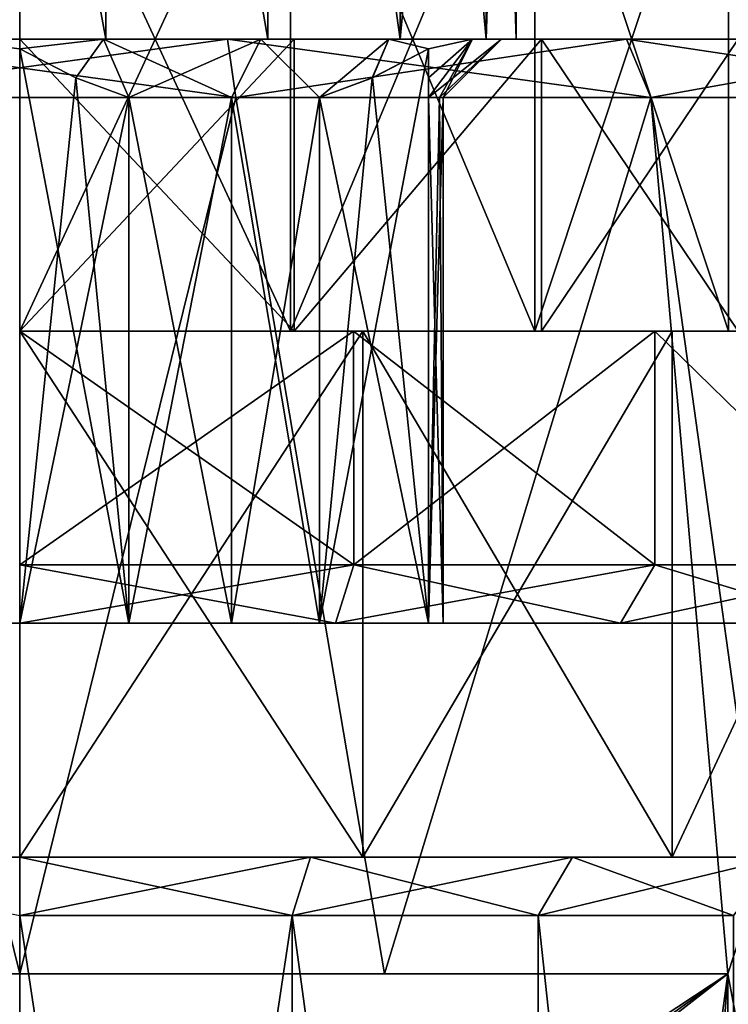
# Model space of a CAD drawing. Header units: millimetres. Extents: x -144 to 364, y -408 to 1133.
# Tile 102 of 256: x 0 to 6, y 30 to 38. Entities that reach past the tile are written whole.
import ezdxf

# ---------------------------------------------------------------- set-up
doc = ezdxf.new("R2010")
doc.units = ezdxf.units.MM
doc.header["$LTSCALE"] = 41.718519
for name, color, linetype in [('173', 7, 'CONTINUOUS'), ('174', 7, 'CONTINUOUS'), ('179', 7, 'CONTINUOUS'), ('183', 7, 'CONTINUOUS'), ('184', 7, 'CONTINUOUS'), ('361', 7, 'CONTINUOUS'), ('362', 7, 'CONTINUOUS'), ('363', 7, 'CONTINUOUS'), ('364', 7, 'CONTINUOUS'), ('366', 7, 'CONTINUOUS'), ('367', 7, 'CONTINUOUS'), ('370', 7, 'CONTINUOUS'), ('371', 7, 'CONTINUOUS'), ('372', 7, 'CONTINUOUS'), ('375', 7, 'CONTINUOUS'), ('376', 7, 'CONTINUOUS'), ('377', 7, 'CONTINUOUS'), ('378', 7, 'CONTINUOUS'), ('381', 7, 'CONTINUOUS'), ('382', 7, 'CONTINUOUS'), ('386', 7, 'CONTINUOUS'), ('389', 7, 'CONTINUOUS'), ('390', 7, 'CONTINUOUS'), ('391', 7, 'CONTINUOUS'), ('392', 7, 'CONTINUOUS'), ('393', 7, 'CONTINUOUS'), ('396', 7, 'CONTINUOUS'), ('397', 7, 'CONTINUOUS'), ('398', 7, 'CONTINUOUS'), ('400', 7, 'CONTINUOUS'), ('401', 7, 'CONTINUOUS'), ('402', 7, 'CONTINUOUS'), ('403', 7, 'CONTINUOUS'), ('404', 7, 'CONTINUOUS'), ('405', 7, 'CONTINUOUS'), ('741', 7, 'CONTINUOUS'), ('742', 7, 'CONTINUOUS'), ('743', 7, 'CONTINUOUS'), ('745', 7, 'CONTINUOUS'), ('746', 7, 'CONTINUOUS'), ('750', 7, 'CONTINUOUS')]:
    doc.layers.add(name, color=color, linetype=linetype)

msp = doc.modelspace()

# ---------------------------------------------------------------- linework, layer by layer
at = {"layer": '173', "color": 7, "linetype": 'CONTINUOUS', "true_color": 0xaaaaaa}
for points in [[(2.333, 15.25, 7.1805), (0, 15.25, 7.55), (2.3331, 30.75, 7.1805), (2.333, 15.25, 7.1805)], [(2.3331, 30.75, 7.1805), (0, 15.25, 7.55), (0, 30.75, 7.55), (2.3331, 30.75, 7.1805)], [(4.4377, 15.25, 6.1081), (2.333, 15.25, 7.1805), (2.3331, 30.75, 7.1805), (4.4377, 15.25, 6.1081)], [(4.4378, 30.75, 6.1081), (4.4377, 15.25, 6.1081), (2.3331, 30.75, 7.1805), (4.4378, 30.75, 6.1081)], [(6.108, 15.25, 4.4379), (4.4377, 15.25, 6.1081), (4.4378, 30.75, 6.1081), (6.108, 15.25, 4.4379)], [(6.1081, 30.75, 4.4378), (6.108, 15.25, 4.4379), (4.4378, 30.75, 6.1081), (6.1081, 30.75, 4.4378)]]:
    msp.add_3dface(points, dxfattribs=at)
at = {"layer": '174', "color": 7, "linetype": 'CONTINUOUS', "true_color": 0xaaaaaa}
for points in [[(-2.9356, 31.25, -9.035), (-5.584, 31.25, -7.6857), (2.9356, 31.25, -9.035), (-2.9356, 31.25, -9.035)], [(2.9356, 31.25, -9.035), (-5.584, 31.25, -7.6857), (0, 31.25, -8.05), (2.9356, 31.25, -9.035)], [(0, 31.25, -8.05), (-5.584, 31.25, -7.6857), (-2.4876, 31.25, -7.656), (0, 31.25, -8.05)], [(0, 31.25, -9.5), (-2.9356, 31.25, -9.035), (2.9356, 31.25, -9.035), (0, 31.25, -9.5)], [(2.9356, 31.25, 9.035), (5.584, 31.25, 7.6857), (-2.9356, 31.25, 9.035), (2.9356, 31.25, 9.035)], [(-2.9356, 31.25, 9.035), (5.584, 31.25, 7.6857), (0, 31.25, 8.05), (-2.9356, 31.25, 9.035)], [(0, 31.25, 9.5), (2.9356, 31.25, 9.035), (-2.9356, 31.25, 9.035), (0, 31.25, 9.5)], [(5.584, 31.25, -7.6857), (2.9356, 31.25, -9.035), (0, 31.25, -8.05), (5.584, 31.25, -7.6857)], [(2.4876, 31.25, -7.656), (5.584, 31.25, -7.6857), (0, 31.25, -8.05), (2.4876, 31.25, -7.656)], [(0, 31.25, 8.05), (5.584, 31.25, 7.6857), (2.4876, 31.25, 7.656), (0, 31.25, 8.05)], [(4.7317, 31.25, -6.5126), (5.584, 31.25, -7.6857), (2.4876, 31.25, -7.656), (4.7317, 31.25, -6.5126)], [(5.584, 31.25, 7.6857), (7.6857, 31.25, 5.584), (2.4876, 31.25, 7.656), (5.584, 31.25, 7.6857)], [(2.4876, 31.25, 7.656), (7.6857, 31.25, 5.584), (4.7317, 31.25, 6.5126), (2.4876, 31.25, 7.656)], [(7.6857, 31.25, -5.584), (5.584, 31.25, -7.6857), (4.7317, 31.25, -6.5126), (7.6857, 31.25, -5.584)], [(6.5126, 31.25, -4.7316), (7.6857, 31.25, -5.584), (4.7317, 31.25, -6.5126), (6.5126, 31.25, -4.7316)], [(4.7317, 31.25, 6.5126), (7.6857, 31.25, 5.584), (6.5126, 31.25, 4.7316), (4.7317, 31.25, 6.5126)]]:
    msp.add_3dface(points, dxfattribs=at)
at = {"layer": '179', "color": 7, "linetype": 'CONTINUOUS', "true_color": 0xaaaaaa}
for points in [[(0, 15.25, -7.55), (2.333, 15.25, -7.1805), (0, 30.75, -7.55), (0, 15.25, -7.55)], [(0, 30.75, -7.55), (2.333, 15.25, -7.1805), (2.3331, 30.75, -7.1805), (0, 30.75, -7.55)], [(2.333, 15.25, -7.1805), (4.4377, 15.25, -6.1081), (2.3331, 30.75, -7.1805), (2.333, 15.25, -7.1805)], [(2.3331, 30.75, -7.1805), (4.4377, 15.25, -6.1081), (4.4378, 30.75, -6.1081), (2.3331, 30.75, -7.1805)], [(4.4377, 15.25, -6.1081), (6.108, 15.25, -4.4379), (4.4378, 30.75, -6.1081), (4.4377, 15.25, -6.1081)], [(4.4378, 30.75, -6.1081), (6.108, 15.25, -4.4379), (6.1081, 30.75, -4.4378), (4.4378, 30.75, -6.1081)]]:
    msp.add_3dface(points, dxfattribs=at)
at = {"layer": '183', "color": 7, "linetype": 'CONTINUOUS', "true_color": 0xaaaaaa}
for points in [[(2.3331, 30.75, 7.1805), (0, 30.75, 7.55), (2.4876, 31.25, 7.656), (2.3331, 30.75, 7.1805)], [(0, 30.75, 7.55), (0, 31.25, 8.05), (2.4876, 31.25, 7.656), (0, 30.75, 7.55)], [(4.4378, 30.75, 6.1081), (2.3331, 30.75, 7.1805), (4.7317, 31.25, 6.5126), (4.4378, 30.75, 6.1081)], [(2.3331, 30.75, 7.1805), (2.4876, 31.25, 7.656), (4.7317, 31.25, 6.5126), (2.3331, 30.75, 7.1805)], [(6.1081, 30.75, 4.4378), (4.4378, 30.75, 6.1081), (6.5126, 31.25, 4.7316), (6.1081, 30.75, 4.4378)], [(4.4378, 30.75, 6.1081), (4.7317, 31.25, 6.5126), (6.5126, 31.25, 4.7316), (4.4378, 30.75, 6.1081)]]:
    msp.add_3dface(points, dxfattribs=at)
at = {"layer": '184', "color": 7, "linetype": 'CONTINUOUS', "true_color": 0xaaaaaa}
for points in [[(0, 31.25, -8.05), (-2.4876, 31.25, -7.656), (0, 30.75, -7.55), (0, 31.25, -8.05)], [(2.4876, 31.25, -7.656), (0, 31.25, -8.05), (2.3331, 30.75, -7.1805), (2.4876, 31.25, -7.656)], [(0, 31.25, -8.05), (0, 30.75, -7.55), (2.3331, 30.75, -7.1805), (0, 31.25, -8.05)], [(2.4876, 31.25, -7.656), (2.3331, 30.75, -7.1805), (4.4378, 30.75, -6.1081), (2.4876, 31.25, -7.656)], [(4.7317, 31.25, -6.5126), (2.4876, 31.25, -7.656), (4.4378, 30.75, -6.1081), (4.7317, 31.25, -6.5126)], [(4.7317, 31.25, -6.5126), (4.4378, 30.75, -6.1081), (6.1081, 30.75, -4.4378), (4.7317, 31.25, -6.5126)], [(6.5126, 31.25, -4.7316), (4.7317, 31.25, -6.5126), (6.1081, 30.75, -4.4378), (6.5126, 31.25, -4.7316)]]:
    msp.add_3dface(points, dxfattribs=at)
at = {"layer": '361', "color": 7, "linetype": 'CONTINUOUS', "true_color": 0xaaaaaa}
for points in [[(2.3177, 40.75, 7.1329), (0, 40.75, 7.5), (2.3177, 35.75, 7.1329), (2.3177, 40.75, 7.1329)], [(2.3177, 35.75, 7.1329), (0, 40.75, 7.5), (0, 35.75, 7.5), (2.3177, 35.75, 7.1329)], [(4.4083, 40.75, 6.0677), (2.3177, 40.75, 7.1329), (4.4083, 35.75, 6.0677), (4.4083, 40.75, 6.0677)], [(4.4083, 35.75, 6.0677), (2.3177, 40.75, 7.1329), (2.3177, 35.75, 7.1329), (4.4083, 35.75, 6.0677)], [(6.0676, 40.75, 4.4084), (4.4083, 40.75, 6.0677), (6.0676, 35.75, 4.4084), (6.0676, 40.75, 4.4084)], [(6.0676, 35.75, 4.4084), (4.4083, 40.75, 6.0677), (4.4083, 35.75, 6.0677), (6.0676, 35.75, 4.4084)]]:
    msp.add_3dface(points, dxfattribs=at)
at = {"layer": '362', "color": 7, "linetype": 'CONTINUOUS', "true_color": 0xaaaaaa}
for points in [[(2.3177, 35.75, 7.1329), (0, 35.75, 7.5), (2.3485, 35.75, 7.228), (2.3177, 35.75, 7.1329)], [(2.3485, 35.75, 7.228), (0, 35.75, 7.5), (0, 35.75, 7.6), (2.3485, 35.75, 7.228)], [(2.3485, 35.75, -7.228), (0, 35.75, -7.6), (0, 35.75, -7.5), (2.3485, 35.75, -7.228)], [(2.3177, 35.75, -7.1329), (2.3485, 35.75, -7.228), (0, 35.75, -7.5), (2.3177, 35.75, -7.1329)], [(4.4083, 35.75, 6.0677), (2.3177, 35.75, 7.1329), (4.4672, 35.75, 6.1485), (4.4083, 35.75, 6.0677)], [(4.4672, 35.75, 6.1485), (2.3177, 35.75, 7.1329), (2.3485, 35.75, 7.228), (4.4672, 35.75, 6.1485)], [(4.4672, 35.75, -6.1485), (2.3485, 35.75, -7.228), (2.3177, 35.75, -7.1329), (4.4672, 35.75, -6.1485)], [(4.4083, 35.75, -6.0677), (4.4672, 35.75, -6.1485), (2.3177, 35.75, -7.1329), (4.4083, 35.75, -6.0677)], [(6.0676, 35.75, 4.4084), (4.4083, 35.75, 6.0677), (6.1485, 35.75, 4.4672), (6.0676, 35.75, 4.4084)], [(6.1485, 35.75, 4.4672), (4.4083, 35.75, 6.0677), (4.4672, 35.75, 6.1485), (6.1485, 35.75, 4.4672)], [(6.1485, 35.75, -4.4672), (4.4672, 35.75, -6.1485), (4.4083, 35.75, -6.0677), (6.1485, 35.75, -4.4672)], [(6.0676, 35.75, -4.4084), (6.1485, 35.75, -4.4672), (4.4083, 35.75, -6.0677), (6.0676, 35.75, -4.4084)]]:
    msp.add_3dface(points, dxfattribs=at)
at = {"layer": '363', "color": 7, "linetype": 'CONTINUOUS', "true_color": 0xaaaaaa}
for points in [[(2.8584, 35.75, 8.7973), (0, 35.75, 9.25), (2.8585, 33.75, 8.7973), (2.8584, 35.75, 8.7973)], [(2.8585, 33.75, 8.7973), (0, 35.75, 9.25), (0, 33.75, 9.25), (2.8585, 33.75, 8.7973)], [(5.437, 35.75, 7.4834), (2.8584, 35.75, 8.7973), (5.437, 33.75, 7.4834), (5.437, 35.75, 7.4834)], [(5.437, 33.75, 7.4834), (2.8584, 35.75, 8.7973), (2.8585, 33.75, 8.7973), (5.437, 33.75, 7.4834)], [(7.4834, 35.75, 5.437), (5.437, 35.75, 7.4834), (7.4834, 33.75, 5.437), (7.4834, 35.75, 5.437)], [(7.4834, 33.75, 5.437), (5.437, 35.75, 7.4834), (5.437, 33.75, 7.4834), (7.4834, 33.75, 5.437)]]:
    msp.add_3dface(points, dxfattribs=at)
at = {"layer": '364', "color": 7, "linetype": 'CONTINUOUS', "true_color": 0xaaaaaa}
for points in [[(-5.1431, 33.25, 7.0789), (-7.0789, 33.25, 5.1431), (5.1431, 33.25, 7.0789), (-5.1431, 33.25, 7.0789)], [(5.1431, 33.25, 7.0789), (-7.0789, 33.25, 5.1431), (7.0789, 33.25, 5.1431), (5.1431, 33.25, 7.0789)], [(7.0789, 33.25, 5.1431), (-7.0789, 33.25, 5.1431), (0, 33.25, 4.0415), (7.0789, 33.25, 5.1431)], [(-5.1431, 33.25, -7.0789), (7.0789, 33.25, -5.1431), (-7.0789, 33.25, -5.1431), (-5.1431, 33.25, -7.0789)], [(-7.0789, 33.25, -5.1431), (7.0789, 33.25, -5.1431), (0, 33.25, -4.0415), (-7.0789, 33.25, -5.1431)], [(-2.7038, 33.25, 8.3218), (-5.1431, 33.25, 7.0789), (2.7038, 33.25, 8.3218), (-2.7038, 33.25, 8.3218)], [(2.7038, 33.25, 8.3218), (-5.1431, 33.25, 7.0789), (5.1431, 33.25, 7.0789), (2.7038, 33.25, 8.3218)], [(5.1431, 33.25, -7.0789), (7.0789, 33.25, -5.1431), (-5.1431, 33.25, -7.0789), (5.1431, 33.25, -7.0789)], [(-2.7038, 33.25, -8.3218), (5.1431, 33.25, -7.0789), (-5.1431, 33.25, -7.0789), (-2.7038, 33.25, -8.3218)], [(0, 33.25, 8.75), (-2.7038, 33.25, 8.3218), (2.7038, 33.25, 8.3218), (0, 33.25, 8.75)], [(2.7038, 33.25, -8.3218), (5.1431, 33.25, -7.0789), (-2.7038, 33.25, -8.3218), (2.7038, 33.25, -8.3218)], [(0, 33.25, -8.75), (2.7038, 33.25, -8.3218), (-2.7038, 33.25, -8.3218), (0, 33.25, -8.75)], [(0.9327, 33.25, 3.503), (7.0789, 33.25, 5.1431), (0, 33.25, 4.0415), (0.9327, 33.25, 3.503)], [(7.0789, 33.25, -5.1431), (8.3218, 33.25, -2.7038), (0, 33.25, -4.0415), (7.0789, 33.25, -5.1431)], [(0, 33.25, -4.0415), (8.3218, 33.25, -2.7038), (0.9327, 33.25, -3.503), (0, 33.25, -4.0415)], [(1.8125, 33.25, 3.1393), (7.0789, 33.25, 5.1431), (0.9327, 33.25, 3.503), (1.8125, 33.25, 3.1393)], [(0.9327, 33.25, -3.503), (8.3218, 33.25, -2.7038), (1.8125, 33.25, -3.1393), (0.9327, 33.25, -3.503)], [(8.3218, 33.25, 2.7038), (7.0789, 33.25, 5.1431), (1.8125, 33.25, 3.1393), (8.3218, 33.25, 2.7038)], [(2.5673, 33.25, 2.5592), (8.3218, 33.25, 2.7038), (1.8125, 33.25, 3.1393), (2.5673, 33.25, 2.5592)], [(1.8125, 33.25, -3.1393), (8.3218, 33.25, -2.7038), (2.5673, 33.25, -2.5592), (1.8125, 33.25, -3.1393)], [(3.5, 33.25, 2.0207), (8.3218, 33.25, 2.7038), (2.5673, 33.25, 2.5592), (3.5, 33.25, 2.0207)], [(8.3218, 33.25, -2.7038), (8.75, 33.25), (2.5673, 33.25, -2.5592), (8.3218, 33.25, -2.7038)], [(2.5673, 33.25, -2.5592), (8.75, 33.25), (3.5, 33.25, -2.0207), (2.5673, 33.25, -2.5592)], [(8.3218, 33.25, 2.7038), (3.5, 33.25, 2.0207), (3.5, 33.25, 0.9437), (8.3218, 33.25, 2.7038)], [(3.625, 33.25), (8.3218, 33.25, 2.7038), (3.5, 33.25, 0.9437), (3.625, 33.25)], [(3.5, 33.25, -2.0207), (8.75, 33.25), (3.5, 33.25, -0.9437), (3.5, 33.25, -2.0207)], [(3.5, 33.25, -0.9437), (8.75, 33.25), (3.625, 33.25), (3.5, 33.25, -0.9437)], [(8.75, 33.25), (8.3218, 33.25, 2.7038), (3.625, 33.25), (8.75, 33.25)]]:
    msp.add_3dface(points, dxfattribs=at)
at = {"layer": '366', "color": 7, "linetype": 'CONTINUOUS', "true_color": 0xaaaaaa}
for points in [[(0.738, 38.25, -4.1854), (-0.738, 38.25, -4.1854), (-0.7163, 38.25, -4.0623), (0.738, 38.25, -4.1854)], [(-0.738, 38.25, 4.1854), (0.738, 38.25, 4.1854), (0.7163, 38.25, 4.0623), (-0.738, 38.25, 4.1854)], [(-0.7163, 38.25, 4.0623), (-0.738, 38.25, 4.1854), (0.7163, 38.25, 4.0623), (-0.7163, 38.25, 4.0623)], [(0.7163, 38.25, -4.0623), (0.738, 38.25, -4.1854), (-0.7163, 38.25, -4.0623), (0.7163, 38.25, -4.0623)], [(2.125, 38.25, -3.6806), (0.738, 38.25, -4.1854), (0.7163, 38.25, -4.0623), (2.125, 38.25, -3.6806)], [(2.0625, 38.25, -3.5723), (2.125, 38.25, -3.6806), (0.7163, 38.25, -4.0623), (2.0625, 38.25, -3.5723)], [(0.738, 38.25, 4.1854), (2.125, 38.25, 3.6806), (0.7163, 38.25, 4.0623), (0.738, 38.25, 4.1854)], [(0.7163, 38.25, 4.0623), (2.125, 38.25, 3.6806), (2.0625, 38.25, 3.5723), (0.7163, 38.25, 4.0623)], [(3.2557, 38.25, -2.7318), (2.125, 38.25, -3.6806), (2.0625, 38.25, -3.5723), (3.2557, 38.25, -2.7318)], [(3.16, 38.25, -2.6514), (3.2557, 38.25, -2.7318), (2.0625, 38.25, -3.5723), (3.16, 38.25, -2.6514)], [(2.125, 38.25, 3.6806), (3.2557, 38.25, 2.7318), (2.0625, 38.25, 3.5723), (2.125, 38.25, 3.6806)], [(2.0625, 38.25, 3.5723), (3.2557, 38.25, 2.7318), (3.16, 38.25, 2.6514), (2.0625, 38.25, 3.5723)], [(3.9937, 38.25, -1.4535), (3.2557, 38.25, -2.7318), (3.16, 38.25, -2.6514), (3.9937, 38.25, -1.4535)], [(3.8763, 38.25, -1.4108), (3.9937, 38.25, -1.4535), (3.16, 38.25, -2.6514), (3.8763, 38.25, -1.4108)], [(3.2557, 38.25, 2.7318), (3.9937, 38.25, 1.4535), (3.16, 38.25, 2.6514), (3.2557, 38.25, 2.7318)], [(3.16, 38.25, 2.6514), (3.9937, 38.25, 1.4535), (3.8763, 38.25, 1.4108), (3.16, 38.25, 2.6514)], [(4.125, 38.25), (3.9937, 38.25, -1.4535), (3.8763, 38.25, -1.4108), (4.125, 38.25)], [(3.9937, 38.25, 1.4535), (4.25, 38.25), (3.8763, 38.25, 1.4108), (3.9937, 38.25, 1.4535)], [(3.8763, 38.25, 1.4108), (4.25, 38.25), (4.125, 38.25), (3.8763, 38.25, 1.4108)], [(4.25, 38.25), (3.9937, 38.25, -1.4535), (4.125, 38.25), (4.25, 38.25)]]:
    msp.add_3dface(points, dxfattribs=at)
at = {"layer": '367', "color": 7, "linetype": 'CONTINUOUS', "true_color": 0xaaaaaa}
for points in [[(0.738, 38.25, 4.1854), (-0.738, 38.25, 4.1854), (0.738, 46.25, 4.1854), (0.738, 38.25, 4.1854)], [(0.738, 46.25, 4.1854), (-0.738, 38.25, 4.1854), (-0.738, 46.25, 4.1854), (0.738, 46.25, 4.1854)], [(2.125, 38.25, 3.6806), (0.738, 38.25, 4.1854), (0.738, 46.25, 4.1854), (2.125, 38.25, 3.6806)], [(2.1251, 46.25, 3.6806), (2.125, 38.25, 3.6806), (0.738, 46.25, 4.1854), (2.1251, 46.25, 3.6806)], [(3.2557, 38.25, 2.7318), (2.125, 38.25, 3.6806), (2.1251, 46.25, 3.6806), (3.2557, 38.25, 2.7318)], [(3.2557, 46.25, 2.7318), (3.2557, 38.25, 2.7318), (2.1251, 46.25, 3.6806), (3.2557, 46.25, 2.7318)], [(3.9937, 38.25, 1.4535), (3.2557, 38.25, 2.7318), (3.9937, 46.25, 1.4535), (3.9937, 38.25, 1.4535)], [(3.9937, 46.25, 1.4535), (3.2557, 38.25, 2.7318), (3.2557, 46.25, 2.7318), (3.9937, 46.25, 1.4535)], [(4.25, 38.25), (3.9937, 38.25, 1.4535), (4.25, 46.25), (4.25, 38.25)], [(4.25, 46.25), (3.9937, 38.25, 1.4535), (3.9937, 46.25, 1.4535), (4.25, 46.25)]]:
    msp.add_3dface(points, dxfattribs=at)
at = {"layer": '370', "color": 7, "linetype": 'CONTINUOUS', "true_color": 0xaaaaaa}
for points in [[(0, 40.75, -7.5), (2.3177, 40.75, -7.1329), (0, 35.75, -7.5), (0, 40.75, -7.5)], [(2.3177, 40.75, -7.1329), (2.3177, 35.75, -7.1329), (0, 35.75, -7.5), (2.3177, 40.75, -7.1329)], [(2.3177, 40.75, -7.1329), (4.4083, 40.75, -6.0677), (2.3177, 35.75, -7.1329), (2.3177, 40.75, -7.1329)], [(4.4083, 40.75, -6.0677), (4.4083, 35.75, -6.0677), (2.3177, 35.75, -7.1329), (4.4083, 40.75, -6.0677)], [(4.4083, 40.75, -6.0677), (6.0676, 40.75, -4.4084), (4.4083, 35.75, -6.0677), (4.4083, 40.75, -6.0677)], [(6.0676, 40.75, -4.4084), (6.0676, 35.75, -4.4084), (4.4083, 35.75, -6.0677), (6.0676, 40.75, -4.4084)]]:
    msp.add_3dface(points, dxfattribs=at)
at = {"layer": '371', "color": 7, "linetype": 'CONTINUOUS', "true_color": 0xaaaaaa}
for points in [[(0, 35.75, -9.25), (2.8584, 35.75, -8.7973), (0, 33.75, -9.25), (0, 35.75, -9.25)], [(0, 33.75, -9.25), (2.8584, 35.75, -8.7973), (2.8585, 33.75, -8.7973), (0, 33.75, -9.25)], [(2.8584, 35.75, -8.7973), (5.437, 35.75, -7.4834), (2.8585, 33.75, -8.7973), (2.8584, 35.75, -8.7973)], [(2.8585, 33.75, -8.7973), (5.437, 35.75, -7.4834), (5.437, 33.75, -7.4834), (2.8585, 33.75, -8.7973)], [(5.437, 35.75, -7.4834), (7.4834, 35.75, -5.437), (7.4834, 33.75, -5.437), (5.437, 35.75, -7.4834)], [(5.437, 33.75, -7.4834), (5.437, 35.75, -7.4834), (7.4834, 33.75, -5.437), (5.437, 33.75, -7.4834)]]:
    msp.add_3dface(points, dxfattribs=at)
at = {"layer": '372', "color": 7, "linetype": 'CONTINUOUS', "true_color": 0xaaaaaa}
for points in [[(-0.738, 38.25, -4.1854), (0.738, 38.25, -4.1854), (-0.738, 46.25, -4.1854), (-0.738, 38.25, -4.1854)], [(-0.738, 46.25, -4.1854), (0.738, 38.25, -4.1854), (0.738, 46.25, -4.1854), (-0.738, 46.25, -4.1854)], [(0.738, 38.25, -4.1854), (2.125, 38.25, -3.6806), (0.738, 46.25, -4.1854), (0.738, 38.25, -4.1854)], [(0.738, 46.25, -4.1854), (2.125, 38.25, -3.6806), (2.1251, 46.25, -3.6806), (0.738, 46.25, -4.1854)], [(2.125, 38.25, -3.6806), (3.2557, 38.25, -2.7318), (2.1251, 46.25, -3.6806), (2.125, 38.25, -3.6806)], [(2.1251, 46.25, -3.6806), (3.2557, 38.25, -2.7318), (3.2557, 46.25, -2.7318), (2.1251, 46.25, -3.6806)], [(3.2557, 38.25, -2.7318), (3.9937, 38.25, -1.4535), (3.2557, 46.25, -2.7318), (3.2557, 38.25, -2.7318)], [(3.2557, 46.25, -2.7318), (3.9937, 38.25, -1.4535), (3.9937, 46.25, -1.4535), (3.2557, 46.25, -2.7318)], [(3.9937, 38.25, -1.4535), (4.25, 38.25), (3.9937, 46.25, -1.4535), (3.9937, 38.25, -1.4535)], [(4.25, 38.25), (4.25, 46.25), (3.9937, 46.25, -1.4535), (4.25, 38.25)]]:
    msp.add_3dface(points, dxfattribs=at)
at = {"layer": '375', "color": 7, "linetype": 'CONTINUOUS', "true_color": 0xaaaaaa}
for points in [[(2.8585, 33.75, 8.7973), (0, 33.75, 9.25), (2.7038, 33.25, 8.3218), (2.8585, 33.75, 8.7973)], [(0, 33.75, 9.25), (0, 33.25, 8.75), (2.7038, 33.25, 8.3218), (0, 33.75, 9.25)], [(2.8585, 33.75, 8.7973), (2.7038, 33.25, 8.3218), (5.1431, 33.25, 7.0789), (2.8585, 33.75, 8.7973)], [(5.437, 33.75, 7.4834), (2.8585, 33.75, 8.7973), (5.1431, 33.25, 7.0789), (5.437, 33.75, 7.4834)], [(5.437, 33.75, 7.4834), (5.1431, 33.25, 7.0789), (7.0789, 33.25, 5.1431), (5.437, 33.75, 7.4834)], [(7.4834, 33.75, 5.437), (5.437, 33.75, 7.4834), (7.0789, 33.25, 5.1431), (7.4834, 33.75, 5.437)]]:
    msp.add_3dface(points, dxfattribs=at)
at = {"layer": '376', "color": 7, "linetype": 'CONTINUOUS', "true_color": 0xaaaaaa}
for points in [[(2.7038, 33.25, -8.3218), (0, 33.25, -8.75), (2.8585, 33.75, -8.7973), (2.7038, 33.25, -8.3218)], [(0, 33.25, -8.75), (0, 33.75, -9.25), (2.8585, 33.75, -8.7973), (0, 33.25, -8.75)], [(5.1431, 33.25, -7.0789), (2.7038, 33.25, -8.3218), (5.437, 33.75, -7.4834), (5.1431, 33.25, -7.0789)], [(2.7038, 33.25, -8.3218), (2.8585, 33.75, -8.7973), (5.437, 33.75, -7.4834), (2.7038, 33.25, -8.3218)], [(7.0789, 33.25, -5.1431), (5.1431, 33.25, -7.0789), (7.4834, 33.75, -5.437), (7.0789, 33.25, -5.1431)], [(5.1431, 33.25, -7.0789), (5.437, 33.75, -7.4834), (7.4834, 33.75, -5.437), (5.1431, 33.25, -7.0789)]]:
    msp.add_3dface(points, dxfattribs=at)
at = {"layer": '377', "color": 7, "linetype": 'CONTINUOUS', "true_color": 0xaaaaaa}
for points in [[(-0.7163, 38.25, 4.0623), (0.7163, 38.25, 4.0623), (0, 38.1665, 4.0415), (-0.7163, 38.25, 4.0623)], [(0, 38.1665, 4.0415), (0.7163, 38.25, 4.0623), (0.4819, 37.919, 3.7632), (0, 38.1665, 4.0415)], [(0.4819, 37.919, 3.7632), (0.7163, 38.25, 4.0623), (0.9327, 37.75, 3.503), (0.4819, 37.919, 3.7632)], [(0.7163, 38.25, 4.0623), (2.0625, 38.25, 3.5723), (0.9327, 37.75, 3.503), (0.7163, 38.25, 4.0623)], [(0.9327, 37.75, 3.503), (2.0625, 38.25, 3.5723), (1.8125, 37.75, 3.1393), (0.9327, 37.75, 3.503)], [(1.8125, 37.75, 3.1393), (2.0625, 38.25, 3.5723), (2.5673, 37.75, 2.5592), (1.8125, 37.75, 3.1393)], [(2.0625, 38.25, 3.5723), (3.16, 38.25, 2.6514), (2.5673, 37.75, 2.5592), (2.0625, 38.25, 3.5723)], [(2.5673, 37.75, 2.5592), (3.16, 38.25, 2.6514), (3.0198, 37.9197, 2.298), (2.5673, 37.75, 2.5592)], [(3.16, 38.25, 2.6514), (3.5, 38.1665, 2.0207), (3.0198, 37.9197, 2.298), (3.16, 38.25, 2.6514)], [(3.16, 38.25, 2.6514), (3.8763, 38.25, 1.4108), (3.5, 38.1665, 2.0207), (3.16, 38.25, 2.6514)], [(3.8763, 38.25, 1.4108), (4.125, 38.25), (3.5, 37.75, 0.9437), (3.8763, 38.25, 1.4108)], [(3.5, 38.1665, 2.0207), (3.8763, 38.25, 1.4108), (3.5, 37.919, 1.4643), (3.5, 38.1665, 2.0207)], [(3.5, 37.919, 1.4643), (3.8763, 38.25, 1.4108), (3.5, 37.75, 0.9437), (3.5, 37.919, 1.4643)], [(3.5, 37.75, 0.9437), (4.125, 38.25), (3.5936, 37.75, 0.476), (3.5, 37.75, 0.9437)], [(3.5936, 37.75, 0.476), (4.125, 38.25), (3.625, 37.75), (3.5936, 37.75, 0.476)]]:
    msp.add_3dface(points, dxfattribs=at)
at = {"layer": '378', "color": 7, "linetype": 'CONTINUOUS', "true_color": 0xaaaaaa}
for points in [[(0.7163, 38.25, -4.0623), (-0.7163, 38.25, -4.0623), (0, 38.1665, -4.0415), (0.7163, 38.25, -4.0623)], [(0.4802, 37.9197, -3.7642), (0.7163, 38.25, -4.0623), (0, 38.1665, -4.0415), (0.4802, 37.9197, -3.7642)], [(0.9327, 37.75, -3.503), (0.7163, 38.25, -4.0623), (0.4802, 37.9197, -3.7642), (0.9327, 37.75, -3.503)], [(2.0625, 38.25, -3.5723), (0.7163, 38.25, -4.0623), (1.8125, 37.75, -3.1393), (2.0625, 38.25, -3.5723)], [(1.8125, 37.75, -3.1393), (0.7163, 38.25, -4.0623), (0.9327, 37.75, -3.503), (1.8125, 37.75, -3.1393)], [(2.5673, 37.75, -2.5592), (2.0625, 38.25, -3.5723), (1.8125, 37.75, -3.1393), (2.5673, 37.75, -2.5592)], [(3.16, 38.25, -2.6514), (2.0625, 38.25, -3.5723), (2.5673, 37.75, -2.5592), (3.16, 38.25, -2.6514)], [(3.0181, 37.919, -2.2989), (3.16, 38.25, -2.6514), (2.5673, 37.75, -2.5592), (3.0181, 37.919, -2.2989)], [(3.5, 38.1665, -2.0207), (3.16, 38.25, -2.6514), (3.0181, 37.919, -2.2989), (3.5, 38.1665, -2.0207)], [(3.8763, 38.25, -1.4108), (3.16, 38.25, -2.6514), (3.5, 38.1665, -2.0207), (3.8763, 38.25, -1.4108)], [(3.5, 37.75, -0.9437), (3.8763, 38.25, -1.4108), (3.5, 37.9197, -1.4662), (3.5, 37.75, -0.9437)], [(3.8763, 38.25, -1.4108), (3.5, 37.75, -0.9437), (3.5936, 37.75, -0.476), (3.8763, 38.25, -1.4108)], [(3.5, 37.9197, -1.4662), (3.8763, 38.25, -1.4108), (3.5, 38.1665, -2.0207), (3.5, 37.9197, -1.4662)], [(3.625, 37.75), (3.8763, 38.25, -1.4108), (3.5936, 37.75, -0.476), (3.625, 37.75)], [(4.125, 38.25), (3.8763, 38.25, -1.4108), (3.625, 37.75), (4.125, 38.25)]]:
    msp.add_3dface(points, dxfattribs=at)
at = {"layer": '381', "color": 7, "linetype": 'CONTINUOUS', "true_color": 0xaaaaaa}
for points in [[(3.5, 33.25, 0.9437), (3.5, 33.25, 2.0207), (3.5, 38.1665, 2.0207), (3.5, 33.25, 0.9437)], [(3.5, 33.25, 0.9437), (3.5, 38.1665, 2.0207), (3.5, 37.919, 1.4643), (3.5, 33.25, 0.9437)], [(3.5, 33.25, 0.9437), (3.5, 37.919, 1.4643), (3.5, 37.75, 0.9437), (3.5, 33.25, 0.9437)]]:
    msp.add_3dface(points, dxfattribs=at)
at = {"layer": '382', "color": 7, "linetype": 'CONTINUOUS', "true_color": 0xaaaaaa}
for points in [[(2.5673, 33.25, -2.5592), (3.5, 33.25, -2.0207), (3.5, 38.1665, -2.0207), (2.5673, 33.25, -2.5592)], [(2.5673, 33.25, -2.5592), (3.5, 38.1665, -2.0207), (3.0181, 37.919, -2.2989), (2.5673, 33.25, -2.5592)], [(2.5673, 33.25, -2.5592), (3.0181, 37.919, -2.2989), (2.5673, 37.75, -2.5592), (2.5673, 33.25, -2.5592)]]:
    msp.add_3dface(points, dxfattribs=at)
at = {"layer": '386', "color": 7, "linetype": 'CONTINUOUS', "true_color": 0xaaaaaa}
for points in [[(0.9327, 33.25, 3.503), (0, 33.25, 4.0415), (0, 38.1665, 4.0415), (0.9327, 33.25, 3.503)], [(0.9327, 33.25, 3.503), (0, 38.1665, 4.0415), (0.4819, 37.919, 3.7632), (0.9327, 33.25, 3.503)], [(0.9327, 33.25, 3.503), (0.4819, 37.919, 3.7632), (0.9327, 37.75, 3.503), (0.9327, 33.25, 3.503)]]:
    msp.add_3dface(points, dxfattribs=at)
at = {"layer": '389', "color": 7, "linetype": 'CONTINUOUS', "true_color": 0xaaaaaa}
for points in [[(2.9356, 31.25, 9.035), (0, 31.25, 9.5), (2.9357, 35.75, 9.035), (2.9356, 31.25, 9.035)], [(2.9357, 35.75, 9.035), (0, 31.25, 9.5), (0, 35.75, 9.5), (2.9357, 35.75, 9.035)], [(5.584, 31.25, 7.6857), (2.9356, 31.25, 9.035), (5.5839, 35.75, 7.6857), (5.584, 31.25, 7.6857)], [(5.5839, 35.75, 7.6857), (2.9356, 31.25, 9.035), (2.9357, 35.75, 9.035), (5.5839, 35.75, 7.6857)], [(7.6856, 35.75, 5.584), (5.584, 31.25, 7.6857), (5.5839, 35.75, 7.6857), (7.6856, 35.75, 5.584)], [(7.6857, 31.25, 5.584), (5.584, 31.25, 7.6857), (7.6856, 35.75, 5.584), (7.6857, 31.25, 5.584)]]:
    msp.add_3dface(points, dxfattribs=at)
at = {"layer": '390', "color": 7, "linetype": 'CONTINUOUS', "true_color": 0xaaaaaa}
for points in [[(0, 35.75, 9.25), (2.8584, 35.75, 8.7973), (2.9357, 35.75, 9.035), (0, 35.75, 9.25)], [(0, 35.75, 9.25), (2.9357, 35.75, 9.035), (0, 35.75, 9.5), (0, 35.75, 9.25)], [(2.8584, 35.75, -8.7973), (0, 35.75, -9.25), (2.9357, 35.75, -9.035), (2.8584, 35.75, -8.7973)], [(2.9357, 35.75, -9.035), (0, 35.75, -9.25), (0, 35.75, -9.5), (2.9357, 35.75, -9.035)], [(2.8584, 35.75, 8.7973), (5.437, 35.75, 7.4834), (5.5839, 35.75, 7.6857), (2.8584, 35.75, 8.7973)], [(2.8584, 35.75, 8.7973), (5.5839, 35.75, 7.6857), (2.9357, 35.75, 9.035), (2.8584, 35.75, 8.7973)], [(5.437, 35.75, -7.4834), (2.8584, 35.75, -8.7973), (5.5839, 35.75, -7.6857), (5.437, 35.75, -7.4834)], [(5.5839, 35.75, -7.6857), (2.8584, 35.75, -8.7973), (2.9357, 35.75, -9.035), (5.5839, 35.75, -7.6857)], [(5.437, 35.75, 7.4834), (7.4834, 35.75, 5.437), (7.6856, 35.75, 5.584), (5.437, 35.75, 7.4834)], [(5.437, 35.75, 7.4834), (7.6856, 35.75, 5.584), (5.5839, 35.75, 7.6857), (5.437, 35.75, 7.4834)], [(7.4834, 35.75, -5.437), (5.437, 35.75, -7.4834), (7.6856, 35.75, -5.584), (7.4834, 35.75, -5.437)], [(7.6856, 35.75, -5.584), (5.437, 35.75, -7.4834), (5.5839, 35.75, -7.6857), (7.6856, 35.75, -5.584)]]:
    msp.add_3dface(points, dxfattribs=at)
at = {"layer": '391', "color": 7, "linetype": 'CONTINUOUS', "true_color": 0xaaaaaa}
for points in [[(2.3485, 35.75, 7.228), (0, 35.75, 7.6), (2.3485, 38.25, 7.228), (2.3485, 35.75, 7.228)], [(2.3485, 38.25, 7.228), (0, 35.75, 7.6), (0, 38.25, 7.6), (2.3485, 38.25, 7.228)], [(4.4672, 35.75, 6.1485), (2.3485, 35.75, 7.228), (4.4671, 38.25, 6.1486), (4.4672, 35.75, 6.1485)], [(4.4671, 38.25, 6.1486), (2.3485, 35.75, 7.228), (2.3485, 38.25, 7.228), (4.4671, 38.25, 6.1486)], [(6.1485, 38.25, 4.4671), (4.4672, 35.75, 6.1485), (4.4671, 38.25, 6.1486), (6.1485, 38.25, 4.4671)], [(6.1485, 35.75, 4.4672), (4.4672, 35.75, 6.1485), (6.1485, 38.25, 4.4671), (6.1485, 35.75, 4.4672)]]:
    msp.add_3dface(points, dxfattribs=at)
at = {"layer": '392', "color": 7, "linetype": 'CONTINUOUS', "true_color": 0xaaaaaa}
for points in [[(-8.1858, 38.25, -9.4468), (-10.5157, 38.25, -6.7579), (8.1858, 38.25, -9.4468), (-8.1858, 38.25, -9.4468)], [(8.1858, 38.25, -9.4468), (-10.5157, 38.25, -6.7579), (0, 38.25, -7.6), (8.1858, 38.25, -9.4468)], [(10.5157, 38.25, 6.7579), (0, 38.25, 7.6), (-8.1858, 38.25, 9.4468), (10.5157, 38.25, 6.7579)], [(-5.1927, 38.25, -11.3704), (-8.1858, 38.25, -9.4468), (5.1927, 38.25, -11.3704), (-5.1927, 38.25, -11.3704)], [(5.1927, 38.25, -11.3704), (-8.1858, 38.25, -9.4468), (8.1858, 38.25, -9.4468), (5.1927, 38.25, -11.3704)], [(8.1858, 38.25, 9.4468), (10.5157, 38.25, 6.7579), (-8.1858, 38.25, 9.4468), (8.1858, 38.25, 9.4468)], [(-5.1927, 38.25, 11.3704), (8.1858, 38.25, 9.4468), (-8.1858, 38.25, 9.4468), (-5.1927, 38.25, 11.3704)], [(-1.779, 38.25, -12.3728), (-5.1927, 38.25, -11.3704), (1.779, 38.25, -12.3728), (-1.779, 38.25, -12.3728)], [(1.779, 38.25, -12.3728), (-5.1927, 38.25, -11.3704), (5.1927, 38.25, -11.3704), (1.779, 38.25, -12.3728)], [(5.1927, 38.25, 11.3704), (8.1858, 38.25, 9.4468), (-5.1927, 38.25, 11.3704), (5.1927, 38.25, 11.3704)], [(-1.779, 38.25, 12.3728), (5.1927, 38.25, 11.3704), (-5.1927, 38.25, 11.3704), (-1.779, 38.25, 12.3728)], [(1.779, 38.25, 12.3728), (5.1927, 38.25, 11.3704), (-1.779, 38.25, 12.3728), (1.779, 38.25, 12.3728)], [(2.3485, 38.25, 7.228), (0, 38.25, 7.6), (10.5157, 38.25, 6.7579), (2.3485, 38.25, 7.228)], [(2.3485, 38.25, -7.228), (8.1858, 38.25, -9.4468), (0, 38.25, -7.6), (2.3485, 38.25, -7.228)], [(4.4671, 38.25, 6.1486), (2.3485, 38.25, 7.228), (10.5157, 38.25, 6.7579), (4.4671, 38.25, 6.1486)], [(10.5157, 38.25, -6.7579), (8.1858, 38.25, -9.4468), (2.3485, 38.25, -7.228), (10.5157, 38.25, -6.7579)], [(4.4671, 38.25, -6.1486), (10.5157, 38.25, -6.7579), (2.3485, 38.25, -7.228), (4.4671, 38.25, -6.1486)], [(6.1485, 38.25, 4.4671), (4.4671, 38.25, 6.1486), (11.9937, 38.25, 3.5216), (6.1485, 38.25, 4.4671)], [(11.9937, 38.25, 3.5216), (4.4671, 38.25, 6.1486), (10.5157, 38.25, 6.7579), (11.9937, 38.25, 3.5216)], [(6.1485, 38.25, -4.4671), (10.5157, 38.25, -6.7579), (4.4671, 38.25, -6.1486), (6.1485, 38.25, -4.4671)]]:
    msp.add_3dface(points, dxfattribs=at)
at = {"layer": '393', "color": 7, "linetype": 'CONTINUOUS', "true_color": 0xaaaaaa}
for points in [[(-1.8501, 37.75, 12.8677), (0, 30.25, 13), (1.8501, 37.75, 12.8677), (-1.8501, 37.75, 12.8677)], [(0, 30.25, 13), (3.1224, 30.25, 12.6195), (1.8501, 37.75, 12.8677), (0, 30.25, 13)], [(1.8501, 37.75, 12.8677), (3.1224, 30.25, 12.6195), (5.4005, 37.75, 11.8252), (1.8501, 37.75, 12.8677)], [(3.1224, 30.25, 12.6195), (6.0622, 30.25, 11.5), (5.4005, 37.75, 11.8252), (3.1224, 30.25, 12.6195)], [(5.4005, 37.75, 11.8252), (6.0622, 30.25, 11.5), (7.5623, 22.25, 10.5741), (5.4005, 37.75, 11.8252)], [(8.5133, 37.75, 9.8247), (5.4005, 37.75, 11.8252), (7.5623, 22.25, 10.5741), (8.5133, 37.75, 9.8247)], [(7.5623, 22.25, 10.5741), (6.0622, 30.25, 11.5), (6.0622, 22.25, 11.5), (7.5623, 22.25, 10.5741)]]:
    msp.add_3dface(points, dxfattribs=at)
at = {"layer": '396', "color": 7, "linetype": 'CONTINUOUS', "true_color": 0xaaaaaa}
for points in [[(0, 31.25, -9.5), (2.9356, 31.25, -9.035), (0, 35.75, -9.5), (0, 31.25, -9.5)], [(2.9356, 31.25, -9.035), (2.9357, 35.75, -9.035), (0, 35.75, -9.5), (2.9356, 31.25, -9.035)], [(2.9356, 31.25, -9.035), (5.584, 31.25, -7.6857), (2.9357, 35.75, -9.035), (2.9356, 31.25, -9.035)], [(5.584, 31.25, -7.6857), (5.5839, 35.75, -7.6857), (2.9357, 35.75, -9.035), (5.584, 31.25, -7.6857)], [(5.584, 31.25, -7.6857), (7.6856, 35.75, -5.584), (5.5839, 35.75, -7.6857), (5.584, 31.25, -7.6857)], [(5.584, 31.25, -7.6857), (7.6857, 31.25, -5.584), (7.6856, 35.75, -5.584), (5.584, 31.25, -7.6857)]]:
    msp.add_3dface(points, dxfattribs=at)
at = {"layer": '397', "color": 7, "linetype": 'CONTINUOUS', "true_color": 0xaaaaaa}
for points in [[(0, 35.75, -7.6), (2.3485, 35.75, -7.228), (0, 38.25, -7.6), (0, 35.75, -7.6)], [(2.3485, 35.75, -7.228), (2.3485, 38.25, -7.228), (0, 38.25, -7.6), (2.3485, 35.75, -7.228)], [(2.3485, 35.75, -7.228), (4.4672, 35.75, -6.1485), (4.4671, 38.25, -6.1486), (2.3485, 35.75, -7.228)], [(2.3485, 35.75, -7.228), (4.4671, 38.25, -6.1486), (2.3485, 38.25, -7.228), (2.3485, 35.75, -7.228)], [(4.4672, 35.75, -6.1485), (6.1485, 35.75, -4.4672), (4.4671, 38.25, -6.1486), (4.4672, 35.75, -6.1485)], [(6.1485, 35.75, -4.4672), (6.1485, 38.25, -4.4671), (4.4671, 38.25, -6.1486), (6.1485, 35.75, -4.4672)]]:
    msp.add_3dface(points, dxfattribs=at)
at = {"layer": '398', "color": 7, "linetype": 'CONTINUOUS', "true_color": 0xaaaaaa}
for points in [[(-1.8501, 37.75, -12.8677), (1.8501, 37.75, -12.8677), (0, 30.25, -13), (-1.8501, 37.75, -12.8677)], [(0, 30.25, -13), (1.8501, 37.75, -12.8677), (3.1224, 30.25, -12.6195), (0, 30.25, -13)], [(1.8501, 37.75, -12.8677), (5.4005, 37.75, -11.8252), (3.1224, 30.25, -12.6195), (1.8501, 37.75, -12.8677)], [(3.1224, 30.25, -12.6195), (5.4005, 37.75, -11.8252), (6.0622, 30.25, -11.5), (3.1224, 30.25, -12.6195)], [(5.4005, 37.75, -11.8252), (8.5133, 37.75, -9.8247), (6.0622, 30.25, -11.5), (5.4005, 37.75, -11.8252)], [(7.5623, 22.25, -10.5741), (6.0622, 22.25, -11.5), (8.5133, 37.75, -9.8247), (7.5623, 22.25, -10.5741)], [(8.5133, 37.75, -9.8247), (6.0622, 22.25, -11.5), (6.0622, 30.25, -11.5), (8.5133, 37.75, -9.8247)]]:
    msp.add_3dface(points, dxfattribs=at)
at = {"layer": '400', "color": 7, "linetype": 'CONTINUOUS', "true_color": 0xaaaaaa}
for points in [[(-1.779, 38.25, 12.3728), (-1.8501, 37.75, 12.8677), (1.8501, 37.75, 12.8677), (-1.779, 38.25, 12.3728)], [(1.779, 38.25, 12.3728), (-1.779, 38.25, 12.3728), (1.8501, 37.75, 12.8677), (1.779, 38.25, 12.3728)], [(5.1927, 38.25, 11.3704), (1.779, 38.25, 12.3728), (5.4005, 37.75, 11.8252), (5.1927, 38.25, 11.3704)], [(1.779, 38.25, 12.3728), (1.8501, 37.75, 12.8677), (5.4005, 37.75, 11.8252), (1.779, 38.25, 12.3728)], [(8.1858, 38.25, 9.4468), (5.1927, 38.25, 11.3704), (8.5133, 37.75, 9.8247), (8.1858, 38.25, 9.4468)], [(5.1927, 38.25, 11.3704), (5.4005, 37.75, 11.8252), (8.5133, 37.75, 9.8247), (5.1927, 38.25, 11.3704)]]:
    msp.add_3dface(points, dxfattribs=at)
at = {"layer": '401', "color": 7, "linetype": 'CONTINUOUS', "true_color": 0xaaaaaa}
for points in [[(-1.779, 38.25, -12.3728), (1.779, 38.25, -12.3728), (-1.8501, 37.75, -12.8677), (-1.779, 38.25, -12.3728)], [(1.779, 38.25, -12.3728), (1.8501, 37.75, -12.8677), (-1.8501, 37.75, -12.8677), (1.779, 38.25, -12.3728)], [(1.779, 38.25, -12.3728), (5.1927, 38.25, -11.3704), (1.8501, 37.75, -12.8677), (1.779, 38.25, -12.3728)], [(5.1927, 38.25, -11.3704), (5.4005, 37.75, -11.8252), (1.8501, 37.75, -12.8677), (5.1927, 38.25, -11.3704)], [(5.1927, 38.25, -11.3704), (8.1858, 38.25, -9.4468), (5.4005, 37.75, -11.8252), (5.1927, 38.25, -11.3704)], [(8.1858, 38.25, -9.4468), (8.5133, 37.75, -9.8247), (5.4005, 37.75, -11.8252), (8.1858, 38.25, -9.4468)]]:
    msp.add_3dface(points, dxfattribs=at)
at = {"layer": '402', "color": 7, "linetype": 'CONTINUOUS', "true_color": 0xaaaaaa}
for points in [[(-6.0622, 22.25, -11.5), (-6.0622, 30.25, -11.5), (6.0622, 30.25, -11.5), (-6.0622, 22.25, -11.5)], [(-6.0622, 22.25, -11.5), (6.0622, 30.25, -11.5), (-5.4738, 21.9862, -11.5), (-6.0622, 22.25, -11.5)], [(6.0622, 30.25, -11.5), (-4.899, 21.75, -11.5), (-5.4738, 21.9862, -11.5), (6.0622, 30.25, -11.5)], [(4.899, 21.75, -11.5), (-4.899, 21.75, -11.5), (6.0622, 30.25, -11.5), (4.899, 21.75, -11.5)], [(4.899, 21.75, -11.5), (6.0622, 30.25, -11.5), (5.4735, 21.9861, -11.5), (4.899, 21.75, -11.5)], [(6.0622, 30.25, -11.5), (6.0622, 22.25, -11.5), (5.4735, 21.9861, -11.5), (6.0622, 30.25, -11.5)]]:
    msp.add_3dface(points, dxfattribs=at)
at = {"layer": '403', "color": 7, "linetype": 'CONTINUOUS', "true_color": 0xaaaaaa}
for points in [[(-6.0622, 30.25, -11.5), (0, 30.25, -13), (3.1224, 30.25, -12.6195), (-6.0622, 30.25, -11.5)], [(-6.0622, 30.25, -11.5), (3.1224, 30.25, -12.6195), (6.0622, 30.25, -11.5), (-6.0622, 30.25, -11.5)]]:
    msp.add_3dface(points, dxfattribs=at)
at = {"layer": '404', "color": 7, "linetype": 'CONTINUOUS', "true_color": 0xaaaaaa}
for points in [[(6.0622, 30.25, 11.5), (-3.1224, 30.25, 12.6195), (-6.0622, 30.25, 11.5), (6.0622, 30.25, 11.5)], [(6.0622, 30.25, 11.5), (0, 30.25, 13), (-3.1224, 30.25, 12.6195), (6.0622, 30.25, 11.5)], [(6.0622, 30.25, 11.5), (3.1224, 30.25, 12.6195), (0, 30.25, 13), (6.0622, 30.25, 11.5)]]:
    msp.add_3dface(points, dxfattribs=at)
at = {"layer": '405', "color": 7, "linetype": 'CONTINUOUS', "true_color": 0xaaaaaa}
for points in [[(6.0622, 30.25, 11.5), (-6.0622, 30.25, 11.5), (6.0622, 22.25, 11.5), (6.0622, 30.25, 11.5)], [(6.0622, 22.25, 11.5), (-6.0622, 30.25, 11.5), (5.4738, 21.9862, 11.5), (6.0622, 22.25, 11.5)], [(-6.0622, 30.25, 11.5), (-4.899, 21.75, 11.5), (4.899, 21.75, 11.5), (-6.0622, 30.25, 11.5)], [(-6.0622, 30.25, 11.5), (4.899, 21.75, 11.5), (5.4738, 21.9862, 11.5), (-6.0622, 30.25, 11.5)]]:
    msp.add_3dface(points, dxfattribs=at)
at = {"layer": '741', "color": 7, "linetype": 'CONTINUOUS', "true_color": 0xaaaaaa}
for points in [[(1.8125, 33.25, 3.1393), (0.9327, 33.25, 3.503), (1.8125, 37.75, 3.1393), (1.8125, 33.25, 3.1393)], [(0.9327, 33.25, 3.503), (0.9327, 37.75, 3.503), (1.8125, 37.75, 3.1393), (0.9327, 33.25, 3.503)], [(2.5673, 33.25, 2.5592), (1.8125, 33.25, 3.1393), (2.5673, 37.75, 2.5592), (2.5673, 33.25, 2.5592)], [(1.8125, 33.25, 3.1393), (1.8125, 37.75, 3.1393), (2.5673, 37.75, 2.5592), (1.8125, 33.25, 3.1393)]]:
    msp.add_3dface(points, dxfattribs=at)
at = {"layer": '742', "color": 7, "linetype": 'CONTINUOUS', "true_color": 0xaaaaaa}
for points in [[(3.5, 33.25, -0.9437), (3.625, 33.25), (3.5, 37.75, -0.9437), (3.5, 33.25, -0.9437)], [(3.625, 33.25), (3.5, 33.25, 0.9437), (3.625, 37.75), (3.625, 33.25)], [(3.5, 37.75, -0.9437), (3.625, 33.25), (3.5936, 37.75, -0.476), (3.5, 37.75, -0.9437)], [(3.5, 33.25, 0.9437), (3.5, 37.75, 0.9437), (3.5936, 37.75, 0.476), (3.5, 33.25, 0.9437)], [(3.5, 33.25, 0.9437), (3.5936, 37.75, 0.476), (3.625, 37.75), (3.5, 33.25, 0.9437)], [(3.625, 33.25), (3.625, 37.75), (3.5936, 37.75, -0.476), (3.625, 33.25)]]:
    msp.add_3dface(points, dxfattribs=at)
at = {"layer": '743', "color": 7, "linetype": 'CONTINUOUS', "true_color": 0xaaaaaa}
for points in [[(0.9327, 33.25, -3.503), (1.8125, 33.25, -3.1393), (0.9327, 37.75, -3.503), (0.9327, 33.25, -3.503)], [(1.8125, 33.25, -3.1393), (1.8125, 37.75, -3.1393), (0.9327, 37.75, -3.503), (1.8125, 33.25, -3.1393)], [(1.8125, 33.25, -3.1393), (2.5673, 33.25, -2.5592), (1.8125, 37.75, -3.1393), (1.8125, 33.25, -3.1393)], [(2.5673, 33.25, -2.5592), (2.5673, 37.75, -2.5592), (1.8125, 37.75, -3.1393), (2.5673, 33.25, -2.5592)]]:
    msp.add_3dface(points, dxfattribs=at)
at = {"layer": '745', "color": 7, "linetype": 'CONTINUOUS', "true_color": 0xaaaaaa}
for points in [[(3.5, 33.25, -2.0207), (3.5, 37.9197, -1.4662), (3.5, 38.1665, -2.0207), (3.5, 33.25, -2.0207)], [(3.5, 33.25, -2.0207), (3.5, 37.75, -0.9437), (3.5, 37.9197, -1.4662), (3.5, 33.25, -2.0207)], [(3.5, 33.25, -2.0207), (3.5, 33.25, -0.9437), (3.5, 37.75, -0.9437), (3.5, 33.25, -2.0207)]]:
    msp.add_3dface(points, dxfattribs=at)
at = {"layer": '746', "color": 7, "linetype": 'CONTINUOUS', "true_color": 0xaaaaaa}
for points in [[(0, 33.25, -4.0415), (0.4802, 37.9197, -3.7642), (0, 38.1665, -4.0415), (0, 33.25, -4.0415)], [(0, 33.25, -4.0415), (0.9327, 37.75, -3.503), (0.4802, 37.9197, -3.7642), (0, 33.25, -4.0415)], [(0, 33.25, -4.0415), (0.9327, 33.25, -3.503), (0.9327, 37.75, -3.503), (0, 33.25, -4.0415)]]:
    msp.add_3dface(points, dxfattribs=at)
at = {"layer": '750', "color": 7, "linetype": 'CONTINUOUS', "true_color": 0xaaaaaa}
for points in [[(3.5, 38.1665, 2.0207), (3.5, 33.25, 2.0207), (3.0198, 37.9197, 2.298), (3.5, 38.1665, 2.0207)], [(3.5, 33.25, 2.0207), (2.5673, 37.75, 2.5592), (3.0198, 37.9197, 2.298), (3.5, 33.25, 2.0207)], [(3.5, 33.25, 2.0207), (2.5673, 33.25, 2.5592), (2.5673, 37.75, 2.5592), (3.5, 33.25, 2.0207)]]:
    msp.add_3dface(points, dxfattribs=at)

doc.saveas('drawing.dxf')
